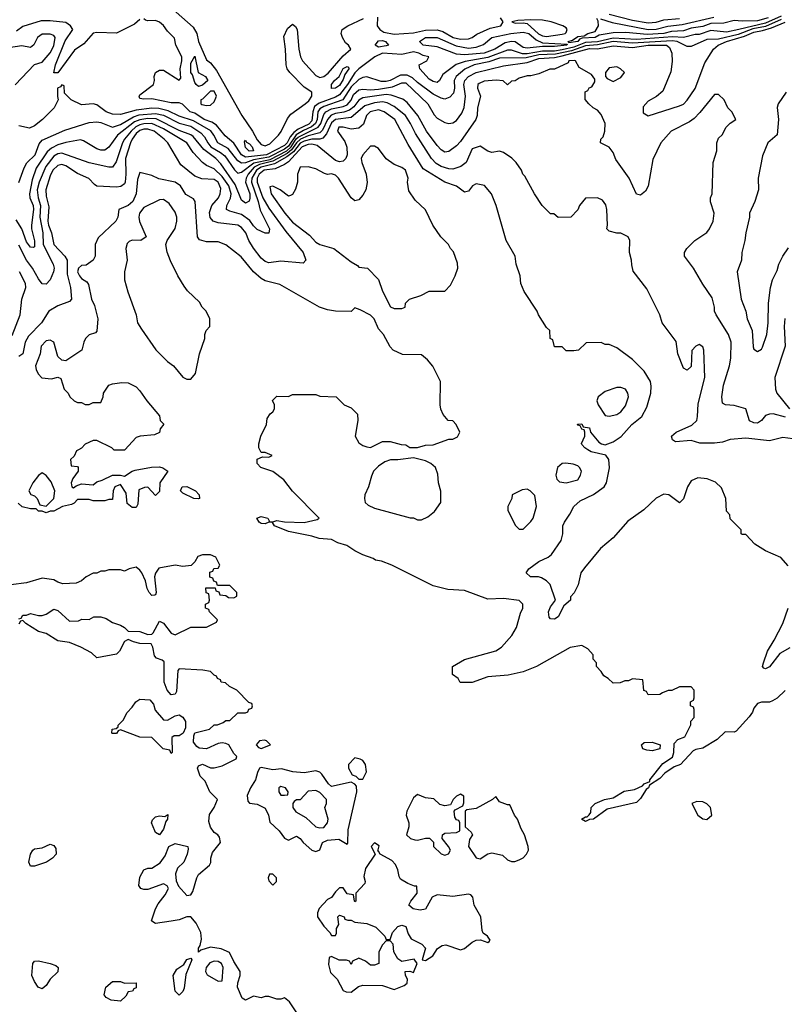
# Model space of a CAD drawing. Header units: inches. Extents: x 2380053 to 2584298, y 380219 to 546618.
# Tile 69 of 256: x 2441135 to 2445046, y 457162 to 462201. Entities that reach past the tile are written whole.
import ezdxf

# ---------------------------------------------------------------- set-up
doc = ezdxf.new("R2010")
doc.units = ezdxf.units.IN
doc.header["$MEASUREMENT"] = 0
doc.layers.add('C4445', color=7, linetype='Continuous')
doc.layers.add('C4446', color=7, linetype='Continuous')

msp = doc.modelspace()

# ---------------------------------------------------------------- linework, layer by layer
at = {"layer": 'C4445', "color": 2}
for points, elevation in [([(2441435.4, 460000), (2441425.4, 459994.6), (2441412.7, 459967.3), (2441394, 459950), (2441398, 459918), (2441430, 459914), (2441434, 459910), (2441434, 459890), (2441406.4, 459853.6), (2441398, 459830), (2441402, 459810), (2441410, 459804.7), (2441424, 459816), (2441450, 459826), (2441510, 459821), (2441530, 459836), (2441556.5, 459843.5), (2441610, 459870.7), (2441650.6, 459870.6), (2441670, 459864.7), (2441709.5, 459890.5), (2441724.8, 459895.2), (2441809.6, 459910.4), (2441850, 459913), (2441867.3, 459907.3), (2441892, 459890), (2441852, 459830), (2441850, 459786), (2441830, 459766), (2441790, 459808), (2441772.7, 459807.3), (2441744.7, 459795.3), (2441739.3, 459720.7), (2441730, 459704), (2441710, 459705.2), (2441685.1, 459725.1), (2441678.6, 459778.6), (2441650, 459822), (2441622, 459810), (2441612, 459790), (2441610, 459746), (2441590, 459746), (2441570, 459738), (2441510, 459738), (2441490, 459746), (2441430, 459746), (2441412.7, 459727.3), (2441399.6, 459720.4), (2441354, 459710), (2441310, 459686), (2441290, 459686), (2441270, 459678), (2441250, 459686), (2441230, 459686), (2441218, 459698), (2441190, 459698), (2441148, 459708), (2441127.3, 459727.3)], 62), ([(2441671.9, 460000), (2441670, 459998), (2441618, 459998), (2441616, 460000)], 62), ([(2445050, 458768), (2445010, 458728), (2444985.4, 458714.6), (2444970, 458708.7), (2444930, 458708.7), (2444910, 458702), (2444890, 458678), (2444882.8, 458657.2), (2444866.8, 458633.2), (2444799.8, 458560.2), (2444790, 458554), (2444744.4, 458555.6), (2444703.1, 458516.9), (2444630, 458472.3), (2444593.7, 458466.3), (2444580.5, 458459.5), (2444516, 458390), (2444483.4, 458376.6), (2444435.5, 458344.5), (2444410, 458317.2), (2444356, 458284), (2444350.8, 458270), (2444338.8, 458261.2), (2444310, 458215.3), (2444290, 458195.3), (2444139.8, 458160.2), (2444070, 458108.7), (2444050, 458108), (2444030, 458098), (2444008.7, 458110), (2444030, 458122), (2444038, 458122), (2444048.4, 458131.6), (2444056.4, 458143.6), (2444058, 458170), (2444078, 458190), (2444126, 458210), (2444170, 458218), (2444226.8, 458253.2), (2444279.5, 458260.5), (2444320.2, 458279.8), (2444330, 458290.8), (2444358, 458302), (2444359, 458310), (2444425.4, 458394.6), (2444474, 458426), (2444482, 458450), (2444483.2, 458496.8), (2444502, 458518), (2444538, 458530), (2444567.3, 458592.7), (2444568.4, 458611.6), (2444586, 458630), (2444586, 458670), (2444582, 458682), (2444566, 458690), (2444566, 458710), (2444582, 458718), (2444586, 458730), (2444586, 458770), (2444570, 458786), (2444510, 458786), (2444471.6, 458768.4), (2444452.7, 458767.3), (2444423.6, 458756.4), (2444410, 458748), (2444350, 458746), (2444342, 458762), (2444328.4, 458768.4), (2444322, 458822), (2444270, 458828), (2444250, 458818), (2444230, 458818), (2444207.3, 458807.3), (2444170, 458806), (2444146, 458830), (2444123.1, 458843.1), (2444110, 458866), (2444086, 458890), (2444086, 458910), (2444068.4, 458928.4), (2444068, 458950), (2444040.4, 458980.4), (2444010, 458998), (2443950, 458988.7), (2443778, 458890), (2443710, 458862.7), (2443633.7, 458846.3), (2443530, 458837.2), (2443450, 458809), (2443388.4, 458808.4), (2443378, 458830), (2443348.7, 458850), (2443348.7, 458890), (2443410, 458926), (2443570, 458971), (2443599, 458990), (2443653.2, 459050), (2443676, 459090), (2443696.5, 459163.5), (2443708.7, 459190), (2443708.7, 459210), (2443690, 459228.7), (2443610, 459239.3), (2443530, 459236), (2443410, 459279.3), (2443325.6, 459285.6), (2443250, 459304), (2443038, 459410), (2442986, 459430), (2442954.6, 459434.6), (2442943.1, 459443.1), (2442890, 459462), (2442850, 459482), (2442808.7, 459510), (2442762.8, 459522.8), (2442730, 459540.7), (2442666.2, 459546.2), (2442630, 459557.6), (2442510, 459581.6), (2442439, 459610), (2442428.4, 459628.4), (2442410, 459628.7), (2442390, 459621.2), (2442370, 459622.7), (2442359, 459630), (2442348, 459650), (2442370, 459658.4), (2442404.7, 459650), (2442412, 459632), (2442430, 459631.3), (2442450, 459638), (2442490, 459631.8), (2442590, 459628.2), (2442656.4, 459643.6), (2442666, 459650), (2442530, 459788.7), (2442486.3, 459846.3), (2442429.4, 459889.4), (2442368.7, 459910), (2442348.7, 459930), (2442350, 459952), (2442376.4, 459963.6), (2442410, 459962), (2442426, 459970), (2442390, 459986), (2442370, 459986), (2442363, 460000)], 62), ([(2445065.6, 459405.6), (2445029.3, 459449.3), (2444950, 459482), (2444896.4, 459516.4), (2444850, 459566), (2444830, 459566), (2444826, 459570), (2444826, 459590), (2444770, 459646), (2444767.3, 459667.3), (2444750, 459686), (2444748, 459750), (2444725.6, 459805.6), (2444694.8, 459834.8), (2444651.9, 459851.9), (2444603.8, 459856.2), (2444570, 459841.2), (2444550.6, 459810), (2444530, 459748), (2444510.9, 459729.1), (2444455.3, 459770), (2444430, 459772), (2444390, 459752), (2444326.9, 459693.1), (2444245.5, 459634.5), (2444170, 459549), (2444106.2, 459493.8), (2444024.5, 459395.5), (2444006, 459370), (2443991.1, 459308.9), (2443971.6, 459268.4), (2443952.7, 459247.3), (2443952, 459230), (2443918, 459202), (2443890, 459145.2), (2443870, 459133.2), (2443850, 459134), (2443843.6, 459143.6), (2443840.7, 459170), (2443850, 459196), (2443875.3, 459230), (2443848.7, 459310), (2443830, 459328.7), (2443804.7, 459344.7), (2443789.3, 459349.3), (2443748, 459350), (2443726, 459370), (2443739, 459390), (2443790, 459428), (2443838, 459450), (2443855.5, 459464.5), (2443904.1, 459535.9), (2443913.2, 459570), (2443914, 459610), (2443921.2, 459630), (2443949.4, 459670.6), (2443969.2, 459710), (2444001.5, 459738.5), (2444069.7, 459770.4), (2444125.2, 459810), (2444137.2, 459830), (2444152.1, 459907.9), (2444149.3, 459949.3), (2444132.7, 459972.7), (2444058, 459990), (2444042, 460000)], 58), ([(2441130, 459134), (2441142, 459138), (2441150, 459154), (2441170, 459154), (2441190, 459162), (2441230, 459151.3), (2441250, 459151), (2441270, 459158), (2441310, 459184.7), (2441330, 459178), (2441390, 459122), (2441435.3, 459124.7), (2441452.7, 459132.7), (2441490, 459132), (2441514.6, 459145.4), (2441550, 459144.9), (2441577.1, 459137.1), (2441610, 459116), (2441650, 459102.8), (2441670.5, 459090.5), (2441690, 459071), (2441750, 459070.7), (2441790, 459054.8), (2441810, 459056), (2441817, 459063), (2441850, 459122), (2441870, 459112), (2441910, 459062), (2441930, 459052), (2442010, 459091.3), (2442090, 459092), (2442142, 459118), (2442146, 459130), (2442106, 459170), (2442102, 459182), (2442086, 459190), (2442086, 459210), (2442102, 459218), (2442106, 459230), (2442102, 459262), (2442088.4, 459268.4), (2442087.3, 459292.7), (2442134, 459294), (2442138, 459278), (2442152.7, 459272.7), (2442158, 459258), (2442190, 459254), (2442203.6, 459243.6), (2442230, 459242), (2442246, 459250), (2442246, 459270), (2442210, 459306), (2442146, 459306), (2442142, 459322), (2442127.3, 459327.3), (2442122, 459342), (2442107.3, 459347.3), (2442107.3, 459372.7), (2442122, 459378), (2442128.4, 459391.6), (2442150, 459394), (2442158, 459410), (2442138, 459450), (2442110, 459462), (2442070, 459462), (2442046.4, 459453.6), (2442030, 459426), (2442011.6, 459408.4), (2441970, 459402), (2441930, 459408.7), (2441846.8, 459393.2), (2441830, 459368), (2441824.9, 459350), (2441832.7, 459270), (2441830, 459258), (2441824.7, 459255.3), (2441810, 459254), (2441797.2, 459270), (2441787.3, 459290), (2441778, 459330), (2441759.3, 459370), (2441750, 459384), (2441730, 459399), (2441694, 459390), (2441670, 459378), (2441650, 459386), (2441590, 459386), (2441570, 459378), (2441550, 459378), (2441530, 459368), (2441510, 459368), (2441474, 459350), (2441451.6, 459328.4), (2441423.6, 459316.4), (2441354.6, 459314.6), (2441330, 459322), (2441310, 459334), (2441250, 459342), (2441170, 459319), (2441090, 459308.7)], 66), ([(2445074.4, 458985.6), (2445023.1, 458956.9), (2444970, 458889.4), (2444950, 458879), (2444942, 458882), (2444935.3, 458890), (2444939.3, 458910), (2444960.9, 458970), (2444995.3, 459024.7), (2445039.3, 459110), (2445066, 459190)], 58), ([(2442563.1, 457103.1), (2442514.6, 457174.6), (2442490, 457195.3), (2442471, 457189), (2442450, 457189), (2442410, 457202), (2442390, 457202), (2442370, 457195.3), (2442330, 457204), (2442290, 457184), (2442272.7, 457192.7), (2442249.6, 457250), (2442250, 457272), (2442262.7, 457310), (2442262.7, 457330), (2442230, 457381.2), (2442207.3, 457427.3), (2442165.4, 457445.4), (2442110, 457454), (2442061, 457439), (2442048.9, 457428.9), (2442048.9, 457448.9), (2442057.2, 457462.8), (2442064.7, 457495.3), (2442061.2, 457530), (2442038, 457578), (2442010, 457609), (2441990, 457609.3), (2441950, 457595.1), (2441910, 457587.3), (2441830, 457575.3), (2441820.2, 457580.2), (2441809.2, 457590), (2441829.4, 457650.6), (2441843.2, 457676.8), (2441878.6, 457721.4), (2441895.3, 457755.3), (2441888.4, 457768.4), (2441870, 457778), (2441790, 457749), (2441769.1, 457749.1), (2441754.6, 457754.6), (2441744, 457770), (2441750, 457812), (2441769.3, 457850.7), (2441790, 457858), (2441810, 457858), (2441853.2, 457886.8), (2441878, 457922), (2441898, 457970), (2441930, 457984.7), (2441994, 457970), (2441996, 457956), (2441990.8, 457930.8), (2441974.8, 457890), (2441942, 457858), (2441930.9, 457829.1), (2441934.4, 457794.4), (2441946.4, 457766.4), (2441990, 457718), (2442010, 457722), (2442021.2, 457738.8), (2442040.9, 457810), (2442050, 457826), (2442106, 457874), (2442112.3, 457887.7), (2442112.7, 457910), (2442120.9, 457939.1), (2442161.2, 457990), (2442157.2, 458017.2), (2442149.1, 458029.1), (2442130, 458042), (2442110, 458068.7), (2442102, 458098), (2442106.3, 458133.7), (2442128.7, 458170), (2442146, 458210), (2442108, 458250), (2442083.1, 458303.1), (2442058, 458330), (2442044, 458370), (2442050, 458382), (2442070, 458391.3), (2442110, 458372), (2442130, 458372), (2442170, 458382), (2442242, 458418), (2442246, 458430), (2442230, 458446), (2442204, 458490), (2442190, 458497), (2442170, 458500.7), (2442150, 458497), (2442090, 458468.7), (2442053.6, 458473.6), (2442041.2, 458481.2), (2442023.7, 458503.7), (2442024.7, 458535.3), (2442030, 458551), (2442106, 458570), (2442130, 458592), (2442147.3, 458592.7), (2442176.4, 458603.6), (2442190, 458614), (2442210, 458614), (2442250, 458654), (2442290, 458654), (2442302, 458658), (2442307.3, 458672.7), (2442322, 458678), (2442326, 458690), (2442322, 458702), (2442307.3, 458707.3), (2442246, 458770), (2442208.4, 458788.4), (2442187.3, 458807.3), (2442166, 458810), (2442162, 458822), (2442146, 458830), (2442142, 458842), (2442130, 458846), (2442110, 458866), (2442072, 458872), (2441950, 458879), (2441942.8, 458870), (2441936.4, 458763.6), (2441930, 458749.2), (2441910, 458746.6), (2441889.6, 458769.6), (2441873.6, 458810), (2441874, 458914), (2441864, 458924), (2441834, 458934), (2441824.7, 458944.7), (2441815.3, 458990), (2441807.3, 459007.3), (2441749.3, 459009.3), (2441716.5, 459016.5), (2441690, 459028.7), (2441670, 459018), (2441646, 458970), (2441630, 458954), (2441530, 458935.3), (2441501.2, 458961.2), (2441448, 458990), (2441390, 459014), (2441330, 459022.7), (2441270, 459059.5), (2441230, 459069.5), (2441166, 459110), (2441150, 459126), (2441138, 459122), (2441130, 459108)], 66)]:
    msp.add_lwpolyline(points, dxfattribs=dict(at, elevation=elevation))
for points, elevation in [([(2443150, 459959), (2443070, 459949.2), (2443031, 459949), (2443002, 459938), (2442970, 459915.3), (2442944.7, 459890), (2442934.4, 459865.6), (2442918.8, 459810), (2442901, 459770), (2442898, 459750), (2442902, 459730), (2442916.9, 459716.9), (2442950, 459701), (2443131.6, 459651.6), (2443150, 459651.3), (2443170, 459642), (2443190, 459642), (2443223.1, 459656.9), (2443256.5, 459683.5), (2443288.7, 459730), (2443288.4, 459788.4), (2443278, 459830), (2443274.6, 459874.6), (2443262, 459910), (2443238, 459930), (2443210, 459944)], 62), ([(2443928.8, 459931.2), (2443910, 459929.2), (2443886, 459910), (2443878, 459870), (2443882, 459850), (2443896, 459836), (2443930, 459830.8), (2443990, 459846.8), (2444004, 459870), (2444009, 459890), (2443999, 459910), (2443990, 459917.2), (2443966.8, 459926.8)], 62), ([(2441250, 459882), (2441230, 459868), (2441202, 459830), (2441182, 459790), (2441191.6, 459771.6), (2441210, 459764.7), (2441224.7, 459750), (2441238, 459718), (2441270, 459712), (2441308.7, 459750), (2441314, 459790), (2441295.5, 459835.5), (2441270, 459868)], 62), ([(2442050, 459748), (2442026, 459750), (2441970, 459778), (2441958, 459790), (2441966, 459810), (2441990, 459811.3), (2442034, 459790), (2442052, 459770), (2442054, 459750)], 62), ([(2443730, 459798), (2443705.4, 459794.6), (2443654, 459770), (2443652, 459750), (2443632, 459710), (2443632, 459690), (2443670, 459614), (2443690, 459594), (2443710, 459594), (2443750, 459632), (2443762, 459650), (2443779, 459710), (2443770, 459766), (2443746, 459790)], 62), ([(2441890, 458616), (2441930, 458638.8), (2441950, 458644), (2441970, 458631), (2441982, 458610), (2441983.5, 458576.5), (2441970.8, 458549.2), (2441950, 458535.3), (2441924.7, 458535.3), (2441912.7, 458527.3), (2441914, 458450), (2441910, 458446), (2441902, 458462), (2441868.9, 458468.9), (2441810, 458528), (2441750, 458529), (2441650, 458566), (2441638, 458562), (2441630, 458548), (2441610, 458548), (2441606, 458550), (2441608, 458570), (2441627.3, 458572.7), (2441638, 458582), (2441638, 458590), (2441663.1, 458616.9), (2441684.7, 458655.3), (2441710, 458682), (2441728, 458710), (2441750, 458722.8), (2441799.8, 458719.8), (2441818.5, 458698.5), (2441827.7, 458667.7), (2441870, 458618)], 66), ([(2442386.4, 458513.6), (2442362, 458510), (2442344.7, 458490), (2442356.9, 458476.9), (2442370, 458471.3), (2442410, 458486), (2442418, 458490), (2442398, 458510)], 66), ([(2444370, 458459.3), (2444342.5, 458462.5), (2444322, 458470), (2444315.3, 458490), (2444330, 458501), (2444370, 458502.8), (2444410.7, 458490.7), (2444410, 458469)], 62), ([(2442850, 458422.7), (2442816, 458390), (2442816, 458370), (2442836, 458336), (2442854, 458330), (2442870, 458314), (2442890, 458314), (2442909.1, 458350.9), (2442903.7, 458390), (2442890, 458409.2), (2442877.2, 458417.2)], 66), ([(2442370, 458374), (2442362, 458370), (2442350.9, 458349.1), (2442341, 458310), (2442316, 458270), (2442298, 458230), (2442302, 458202), (2442311.1, 458191.1), (2442350, 458186), (2442390, 458166), (2442406.8, 458130), (2442414.4, 458094.4), (2442462.8, 458050), (2442490, 458012), (2442510, 458002), (2442550, 458022), (2442570, 458011.3), (2442584.7, 457990), (2442630, 457950.8), (2442650, 457944), (2442670, 457952), (2442684, 457990), (2442710, 458002), (2442766.8, 458006.8), (2442810, 457982), (2442814, 457986), (2442814.6, 458054.6), (2442859, 458250), (2442858, 458278), (2442848.7, 458288.7), (2442830, 458298), (2442730, 458277), (2442715.1, 458290), (2442680.1, 458340.1), (2442670, 458349.2), (2442650, 458356), (2442590, 458347.3), (2442532.3, 458352.3), (2442473.2, 458366.8), (2442430, 458361.2)], 66), ([(2442470, 458277.2), (2442461, 458270), (2442461, 458250), (2442470, 458232), (2442490, 458232), (2442506, 458234), (2442508, 458250), (2442495.3, 458270)], 70), ([(2442650, 458257), (2442610, 458252.7), (2442570, 458208.7), (2442550, 458208), (2442539.6, 458200.4), (2442532, 458190), (2442531.3, 458170), (2442547.5, 458147.5), (2442598.4, 458118.4), (2442650, 458070.5), (2442670, 458065.7), (2442690, 458067), (2442709.4, 458090), (2442712.3, 458110), (2442695.3, 458170), (2442704, 458190), (2442704, 458210), (2442670, 458246)], 70), ([(2443390, 458238), (2443370, 458228), (2443352, 458210), (2443338, 458182), (2443310, 458178), (2443284, 458184), (2443253.2, 458213.2), (2443210, 458219), (2443170, 458235.3), (2443150, 458218), (2443116, 458150), (2443111.3, 458130), (2443124.7, 458090), (2443124.7, 458070), (2443114, 458030), (2443134, 458010), (2443156.4, 458003.6), (2443170, 458002), (2443210, 458012), (2443231.6, 458011.6), (2443251.6, 457991.6), (2443252, 457970), (2443290, 457931.3), (2443310, 457926), (2443328.4, 457931.6), (2443338, 457950), (2443328, 457970), (2443295.3, 458010), (2443298, 458030), (2443310, 458038), (2443370, 458042), (2443386, 458050), (2443386, 458090), (2443382, 458102), (2443370, 458106), (2443360.4, 458120.4), (2443358, 458150), (2443362, 458158), (2443402, 458178), (2443407.3, 458192.7), (2443407.3, 458227.3)], 66), ([(2443570, 458226), (2443554, 458210), (2443470, 458164), (2443422, 458158), (2443414, 458150), (2443414, 458070), (2443443.6, 458043.6), (2443451.3, 458030), (2443435.3, 458004.7), (2443431, 457970), (2443470, 457911), (2443490, 457906.8), (2443530, 457932), (2443550, 457938), (2443604.7, 457924.7), (2443630, 457902), (2443650, 457892), (2443667.3, 457892.7), (2443690, 457902), (2443710, 457912), (2443728, 457930), (2443738, 457950), (2443735.3, 457970), (2443718, 458030), (2443699.3, 458059.3), (2443681.2, 458110), (2443665.2, 458130), (2443642, 458182), (2443630, 458182), (2443590, 458198)], 66), ([(2444599.6, 458200.4), (2444574, 458190), (2444604.7, 458130), (2444630, 458111), (2444650, 458107.3), (2444676, 458130), (2444668.7, 458170), (2444650, 458188.7), (2444630, 458199)], 66), ([(2441850, 458028.7), (2441830, 458042), (2441826, 458050), (2441809.3, 458090), (2441813.6, 458106.4), (2441830, 458121), (2441850, 458126), (2441876.4, 458123.6), (2441892.7, 458132.7), (2441891.3, 458110), (2441882.8, 458097.2), (2441870, 458058)], 66), ([(2441210, 457869), (2441189.2, 457869.2), (2441181.2, 457890), (2441189.4, 457930.6), (2441202, 457950), (2441210, 457958), (2441250, 457962), (2441290, 457982), (2441310, 457974), (2441319.6, 457959.6), (2441322, 457930), (2441302, 457910), (2441272, 457890)], 66), ([(2442950, 457988), (2442932, 457970), (2442954, 457930), (2442903.4, 457856.6), (2442896, 457816), (2442902, 457790), (2442899.6, 457780.4), (2442854, 457730), (2442854, 457690), (2442850, 457686), (2442848, 457690), (2442842, 457722), (2442810, 457728), (2442790, 457758), (2442770, 457758), (2442750, 457738), (2442730, 457708), (2442710, 457698), (2442667.3, 457652.7), (2442658, 457630), (2442658, 457610), (2442690, 457562), (2442722, 457530), (2442730, 457514), (2442750, 457514), (2442754.6, 457525.4), (2442755.3, 457550), (2442768, 457570), (2442762, 457610), (2442770, 457618), (2442794, 457610), (2442798, 457598), (2442812.7, 457592.7), (2442830, 457592), (2442850, 457582), (2442910, 457576), (2442957.3, 457557.3), (2443002, 457510), (2443010, 457494), (2443030, 457494), (2443042, 457530), (2443070, 457561), (2443090, 457566.8), (2443110, 457561), (2443122.3, 457522.3), (2443136.7, 457496.7), (2443191.3, 457470), (2443211.3, 457450), (2443194, 457390), (2443210, 457386.8), (2443248.7, 457410), (2443272.7, 457447.3), (2443296.5, 457463.5), (2443314, 457466), (2443390, 457441.6), (2443410, 457448), (2443450, 457480.5), (2443470, 457490.7), (2443491.3, 457491.3), (2443530, 457478), (2443537.2, 457482.8), (2443542, 457490), (2443528, 457510), (2443505.6, 457525.6), (2443500.1, 457540.1), (2443494, 457610), (2443459.5, 457670), (2443453.2, 457710), (2443442, 457722), (2443430, 457726), (2443350, 457713.6), (2443270, 457722.7), (2443244.7, 457710), (2443210.4, 457649.6), (2443183.7, 457643.7), (2443148, 457650), (2443126, 457670), (2443135.3, 457690), (2443168.7, 457730), (2443166, 457766), (2443154, 457766), (2443120.4, 457780.4), (2443083.1, 457803.1), (2443075.3, 457815.3), (2443069.3, 457850), (2443058, 457878), (2443038.4, 457898.4), (2442978, 457930), (2442970, 457946), (2442966, 457946), (2442972.9, 457972.9)], 66), ([(2442430, 457828), (2442412.7, 457827.3), (2442406, 457810), (2442410, 457794), (2442430, 457772), (2442448, 457790), (2442448, 457810)], 66), ([(2443030, 457486), (2443010, 457486), (2442990, 457466), (2442972, 457430), (2442971.3, 457370), (2442950, 457362), (2442930, 457362), (2442903.1, 457383.1), (2442870, 457398), (2442838, 457382), (2442830, 457366), (2442822, 457382), (2442807.3, 457387.3), (2442768.7, 457388.7), (2442730, 457406), (2442718, 457402), (2442714, 457366), (2442724.5, 457324.5), (2442758, 457290), (2442790, 457232), (2442805.4, 457225.4), (2442830, 457224.7), (2442867.6, 457252.4), (2442890, 457259.3), (2442990, 457258), (2443050, 457238), (2443101.5, 457258.5), (2443117.2, 457270), (2443119, 457290), (2443108, 457310), (2443106, 457330), (2443130, 457332), (2443150, 457324.7), (2443168, 457370), (2443152.7, 457392.7), (2443090, 457381.2), (2443070, 457394), (2443048, 457430), (2443046, 457470)], 66), ([(2441250, 457242), (2441229.4, 457249.4), (2441210, 457278), (2441197.2, 457310), (2441202, 457370), (2441210, 457382), (2441230, 457384.7), (2441290.9, 457370.9), (2441319.8, 457359.8), (2441330.6, 457350.6), (2441330, 457329), (2441291.3, 457290), (2441270, 457258)], 66), ([(2441950, 457208.7), (2441929.5, 457229.5), (2441919, 457310), (2441938, 457342), (2441973.6, 457366.4), (2441990, 457390.8), (2442010, 457398), (2442016, 457390), (2441985.2, 457314.8), (2441975.5, 457244.5), (2441970, 457228)], 66), ([(2442130, 457383.6), (2442106.6, 457373.4), (2442088, 457350), (2442084.9, 457330), (2442093, 457313), (2442150, 457281), (2442170, 457282), (2442174.7, 457350), (2442166.6, 457370), (2442150, 457381.6)], 70), ([(2441670, 457271), (2441730, 457272), (2441730, 457246), (2441718, 457242), (2441711.6, 457228.4), (2441690, 457226), (2441676.9, 457203.1), (2441650, 457178), (2441603.1, 457183.1), (2441576.4, 457196.4), (2441566, 457210), (2441575.3, 457250), (2441610, 457278.8), (2441650, 457278.8)], 66)]:
    msp.add_lwpolyline(points, close=True, dxfattribs=dict(at, elevation=elevation))
at = {"layer": 'C4446', "color": 2}
for points, elevation in [([(2441905.7, 462265.7), (2442022, 462162), (2442040.9, 462130), (2442049.3, 462089.3), (2442090, 461995.5), (2442110, 461979.3), (2442141.2, 461941.2), (2442270.2, 461710), (2442326, 461630), (2442350, 461586), (2442370, 461562.3), (2442390, 461556), (2442414.5, 461565.5), (2442458, 461610), (2442471.6, 461628.4), (2442504.2, 461695.8), (2442522.3, 461717.8), (2442595.1, 461770), (2442613.7, 461786.3), (2442629.6, 461810), (2442629.4, 461830), (2442590, 461856.2), (2442516.9, 461930), (2442503.1, 461950), (2442497.3, 461970), (2442494.7, 462050), (2442485.1, 462114.9), (2442504.8, 462155.2), (2442530, 462178), (2442546.4, 462166.4), (2442554, 462150), (2442562, 462050), (2442571.7, 462010), (2442581.7, 461990), (2442650, 461914.9), (2442670, 461904.4), (2442690, 461910.3), (2442712.7, 461927.3), (2442790, 462016.3), (2442829.3, 462050), (2442817.2, 462070), (2442802, 462082), (2442786.6, 462110), (2442779.3, 462130), (2442784, 462150), (2442813.2, 462170), (2442893.1, 462206.9)], 38), ([(2445030, 462218.4), (2444950, 462183.3), (2444813.4, 462150), (2444750, 462137.7), (2444670, 462145), (2444610, 462125.5), (2444590, 462125.3), (2444530.9, 462109.1), (2444473.8, 462113.8), (2444290, 462099.7), (2444170, 462106.8), (2444090, 462088.3), (2444030, 462083.8), (2443970, 462060.9), (2443910, 462046.5), (2443870, 462039.9), (2443810, 462039.7), (2443730, 462026.3), (2443706.5, 462026.5), (2443650, 462044.2), (2443630, 462045), (2443530, 462008.2), (2443413.3, 461986.7), (2443368.4, 461971.6), (2443299.2, 461920.8), (2443282, 461890), (2443270, 461879.5), (2443250, 461884.2), (2443230, 461896.2), (2443181.2, 461950), (2443178, 461970), (2443218, 461990), (2443228, 462010), (2443198, 462018), (2443177.2, 462030), (2443150, 462035.8), (2443090, 462023.1), (2442990, 462029.8), (2442951.7, 462010), (2442870, 461949.8), (2442850, 461928.5), (2442812.2, 461870), (2442770, 461816.8), (2442750, 461804.5), (2442666.9, 461773.1), (2442643.4, 461756.7), (2442634.8, 461730), (2442630, 461683.8), (2442613.2, 461666.8), (2442559.8, 461640.2), (2442537, 461623), (2442518.2, 461601.8), (2442502.4, 461570), (2442490, 461556.3), (2442397.6, 461510), (2442290, 461496.8), (2442268.8, 461508.8), (2442230, 461568.3), (2442186, 461606), (2442141.3, 461661.3), (2442117.2, 461677.2), (2442078.4, 461690), (2442030, 461722), (2442006.6, 461730), (2441967.9, 461767.9), (2441950, 461775.1), (2441910, 461775.1), (2441810, 461795.1), (2441770, 461794), (2441750, 461798), (2441745.2, 461810), (2441750, 461816), (2441819, 461870), (2441824, 461890), (2441822, 461910), (2441828.7, 461930), (2441850, 461942), (2441870, 461942), (2441950, 461891), (2441958.4, 461901.6), (2441955.4, 461950), (2441964.7, 461990), (2441964, 462010), (2441933.6, 462070), (2441926, 462106), (2441890, 462142.7), (2441870, 462171.5), (2441850, 462187.6), (2441830, 462196.2), (2441790, 462195.3), (2441778, 462198), (2441770, 462206)], 38), ([(2442965.7, 462214.3), (2442962.6, 462170), (2442976.4, 462150), (2442997.2, 462137.2), (2443050, 462126.9), (2443150, 462133.7), (2443210, 462147), (2443270, 462148.4), (2443300.2, 462140.2), (2443353, 462110), (2443390, 462101.5), (2443430, 462102.8), (2443450, 462108.9), (2443473.9, 462126.1), (2443542.2, 462157.8), (2443595.3, 462170), (2443608.7, 462190), (2443594, 462210)], 38), ([(2444106, 462206), (2444166.3, 462186.3), (2444350, 462150.2), (2444390, 462152.2), (2444450, 462168.5), (2444523.4, 462176.6), (2444686.3, 462213.7)], 34), ([(2444150, 462228.4), (2444270, 462198.5), (2444350, 462184.6), (2444390, 462187.8), (2444430, 462200.7), (2444510, 462206.4)], 38), ([(2441750, 462202), (2441721.4, 462178.6), (2441630, 462131.3), (2441530, 462135.1), (2441510, 462131.1), (2441462.4, 462077.6), (2441414.6, 462045.4), (2441329.3, 461929.3), (2441309.5, 461929.5), (2441318, 461970), (2441367.4, 462092.6), (2441405.6, 462150), (2441395.1, 462170), (2441370, 462186.6), (2441290, 462195.1), (2441244.9, 462195.1), (2441150, 462165.6), (2441117.8, 462142.2)], 38), ([(2445030, 462201), (2444950, 462166.6), (2444886, 462154), (2444810, 462125.8), (2444710, 462102), (2444650, 462099.7), (2444570, 462064.2), (2444550, 462064.2), (2444498, 462090), (2444472.9, 462092.9), (2444270, 462080.6), (2444170, 462088.9), (2444090, 462072), (2444030, 462067.4), (2443958, 462042), (2443875.1, 462024.9), (2443790, 462020.9), (2443725.2, 462005.2), (2443590, 462004), (2443534.2, 461985.8), (2443460.5, 461970), (2443411.8, 461948.2), (2443367.2, 461910), (2443357.4, 461890), (2443358.7, 461850), (2443354.6, 461825.4), (2443335.8, 461804.2), (2443310, 461794.5), (2443290, 461798.7), (2443250, 461820.5), (2443170, 461878.9), (2443143.9, 461903.9), (2443117.6, 461917.6), (2443083, 461917), (2443030, 461889), (2443010, 461883.7), (2442984.2, 461884.2), (2442910, 461909.2), (2442890, 461904.5), (2442870, 461894.7), (2442830, 461857.7), (2442787.2, 461790), (2442690, 461757.4), (2442670, 461744.8), (2442659.8, 461730), (2442656.6, 461690), (2442648.1, 461670), (2442627.5, 461652.5), (2442586, 461634), (2442549.2, 461610.8), (2442510, 461553.4), (2442490, 461537.8), (2442410, 461496.7), (2442330, 461484.4), (2442290, 461469.1), (2442270, 461466.8), (2442250, 461479.1), (2442200.8, 461540.8), (2442148.2, 461570), (2442128.6, 461610), (2442112.3, 461632.3), (2442023.5, 461683.5), (2441950, 461707.9), (2441894.8, 461734.8), (2441847.2, 461747.1), (2441810, 461747.7), (2441730, 461738.2), (2441650, 461716.3), (2441610, 461717.6), (2441577.2, 461730), (2441530, 461764.5), (2441510, 461769.5), (2441450, 461765.2), (2441398, 461790), (2441364, 461824), (2441362, 461862), (2441350, 461868), (2441343.5, 461856.5), (2441328.4, 461850), (2441327.3, 461807.3), (2441331.3, 461790), (2441311, 461750), (2441251.3, 461690), (2441210, 461657.2), (2441185.2, 461645.2), (2441130, 461658)], 42), ([(2441130, 461368), (2441157.6, 461442.4), (2441171.8, 461468.2), (2441213.7, 461510), (2441234.3, 461565.7), (2441250, 461585.1), (2441365.3, 461634.7), (2441490, 461674.7), (2441530, 461677.4), (2441550, 461674), (2441610, 461651.1), (2441650, 461663.9), (2441716.4, 461703.6), (2441746.5, 461713.5), (2441830, 461720.8), (2441870, 461711.4), (2441950, 461670.7), (2442010, 461655.3), (2442061, 461621), (2442080.9, 461600.9), (2442096.4, 461570), (2442112.4, 461550), (2442161.4, 461521.4), (2442183.3, 461503.3), (2442232.7, 461432.7), (2442250, 461415.6), (2442270, 461421.1), (2442332.3, 461467.7), (2442415.4, 461484.6), (2442500.6, 461530), (2442523.2, 461550), (2442549.1, 461590.9), (2442560.1, 461600), (2442662, 461650), (2442674.6, 461670), (2442690, 461715.6), (2442701.1, 461730), (2442730, 461744.7), (2442790, 461756.2), (2442810, 461765.3), (2442830, 461789.7), (2442842.7, 461817.3), (2442870, 461841.5), (2442890, 461845.3), (2442930, 461841.8), (2442970, 461844.8), (2443042.2, 461857.8), (2443090, 461878.3), (2443110, 461876.9), (2443222, 461770), (2443254.2, 461714.2), (2443270, 461697.2), (2443310, 461675.1), (2443330, 461669.4), (2443350, 461672.3), (2443370, 461685.2), (2443396.9, 461723.1), (2443409, 461751), (2443416.1, 461810), (2443406.5, 461870), (2443411.7, 461890), (2443430.4, 461910), (2443470, 461930.9), (2443610, 461964.7), (2443730, 461981.4), (2443790, 462003), (2443870, 462007.5), (2443910, 462015.2), (2444050, 462053.9), (2444090, 462052), (2444170, 462067), (2444270, 462059.3), (2444350, 462070.3), (2444444, 462070), (2444458.4, 462058.4), (2444471.5, 462030), (2444473.1, 461986.9), (2444465.8, 461934.2), (2444424.1, 461835.9), (2444392.5, 461807.5), (2444350, 461784.7), (2444324.7, 461755.3), (2444324.7, 461724.7), (2444350, 461708.7), (2444510, 461759.3), (2444530, 461769.3), (2444550, 461789.2), (2444590, 461848.7), (2444640.3, 461979.7), (2444683.8, 462050), (2444708.4, 462070), (2444750.3, 462090), (2444843.1, 462116.9), (2444890, 462137.1), (2444935.2, 462144.8), (2444980.4, 462159.6), (2445050, 462188.7)], 46), ([(2444963, 462210), (2444910, 462195.1), (2444830, 462193.3), (2444790, 462197.4), (2444736.4, 462183.6), (2444670, 462180.9), (2444630, 462166), (2444570, 462157.7), (2444530, 462143.1), (2444470, 462139.8), (2444430, 462129.9), (2444345, 462125), (2444235.8, 462135.8), (2444170, 462133), (2444098.4, 462121.6), (2444078.8, 462110), (2444013, 462107), (2443999.1, 462100.9), (2443990, 462088.7), (2443943.2, 462083.2), (2443941.2, 462090), (2443963.3, 462096.7), (2443990, 462115.3), (2444022, 462118), (2444042, 462130), (2444079.4, 462140.6), (2444095.6, 462170), (2444094, 462194), (2444086.8, 462206.8)], 34), ([(2441112.1, 461867.9), (2441210, 461972), (2441250, 461982.8), (2441290, 462030.6), (2441310, 462067.7), (2441316.2, 462110), (2441310, 462119.3), (2441290, 462127.3), (2441250, 462127), (2441224.9, 462110), (2441207.3, 462072.7), (2441190, 462059), (2441146.3, 462066.3), (2441030, 462049.5)], 42), ([(2445052.8, 460167.2), (2444990, 460183.6), (2444970, 460182.9), (2444950, 460174.5), (2444930.2, 460149.8), (2444910, 460136.3), (2444890, 460137.4), (2444868.5, 460148.4), (2444848.9, 460208.9), (2444790, 460226), (2444746, 460230), (2444730, 460238), (2444726, 460270), (2444736, 460330), (2444766, 460430), (2444772.1, 460467.9), (2444775.1, 460550), (2444760.9, 460590), (2444697.2, 460690), (2444689.2, 460710), (2444689, 460730), (2444678, 460778), (2444630, 460848), (2444582, 460930), (2444535.3, 460990), (2444535.3, 461010), (2444548, 461030), (2444588, 461070), (2444650, 461111.3), (2444664, 461130), (2444682, 461170), (2444688, 461210), (2444668.9, 461268.9), (2444668, 461290), (2444678, 461310), (2444682, 461470), (2444702, 461530), (2444702, 461570), (2444710, 461594), (2444728.4, 461611.6), (2444748.9, 461651.1), (2444768.9, 461671.1), (2444798, 461690), (2444778, 461730), (2444758, 461750), (2444738, 461790), (2444710, 461818), (2444690, 461818), (2444614.9, 461725.1), (2444584.4, 461695.6), (2444561.6, 461678.4), (2444466.8, 461630), (2444414, 461570), (2444374.4, 461485.6), (2444350.6, 461349.4), (2444336.8, 461323.2), (2444310, 461302), (2444290, 461308.7), (2444252.7, 461390), (2444185.1, 461485.1), (2444170, 461522), (2444150, 461548.7), (2444106, 461570), (2444108, 461590), (2444119, 461601), (2444129, 461631), (2444129.2, 461670), (2444110, 461715.3), (2444090, 461738), (2444069.1, 461749.1), (2444046, 461770), (2444027.3, 461792.7), (2444028.4, 461831.6), (2444042, 461838), (2444047.3, 461852.7), (2444062, 461858), (2444076.4, 461883.6), (2444076.4, 461896.4), (2444060.4, 461920.4), (2443996.4, 461956.4), (2443978, 461990), (2443972.1, 461992.1), (2443944.7, 461990), (2443939.8, 461980.2), (2443870, 461948), (2443847.3, 461947.3), (2443790, 461924), (2443750, 461914), (2443730, 461914), (2443690, 461902), (2443670, 461888), (2443650, 461886), (2443630, 461868), (2443607.3, 461887.3), (2443572, 461892), (2443510, 461886.6), (2443485.1, 461874.9), (2443478.8, 461870), (2443477.3, 461850), (2443491.3, 461810), (2443477.3, 461750), (2443475.5, 461710), (2443468.4, 461690), (2443390, 461578), (2443370, 461555.1), (2443330, 461526), (2443310, 461523.7), (2443290, 461535.1), (2443270, 461557), (2443216.3, 461630), (2443170.8, 461710.8), (2443117.4, 461777.4), (2443094.5, 461794.5), (2443034.3, 461814.3), (2443010, 461817.4), (2442890, 461800.9), (2442870, 461789.7), (2442844.6, 461755.4), (2442822.6, 461737.4), (2442792.7, 461727.3), (2442750, 461721.3), (2442728.6, 461711.4), (2442710.1, 461689.9), (2442683.8, 461636.2), (2442670, 461621.8), (2442610, 461605.8), (2442570.4, 461589.6), (2442550, 461570.4), (2442525.3, 461534.7), (2442503.1, 461516.9), (2442430, 461476.8), (2442360.7, 461459.3), (2442334.5, 461445.5), (2442302.7, 461410), (2442292.5, 461390), (2442290.2, 461370), (2442311.8, 461310), (2442312.4, 461287.6), (2442308, 461272), (2442290, 461262.7), (2442270, 461278), (2442236.8, 461356.8), (2442164, 461464), (2442138, 461490), (2442076.6, 461536.6), (2442022.6, 461602.6), (2442010, 461612.1), (2441950, 461634.4), (2441833.2, 461693.2), (2441790, 461695.3), (2441750, 461689.2), (2441722.7, 461677.3), (2441635.3, 461610), (2441590, 461549.3), (2441570, 461532.7), (2441550, 461532.7), (2441530, 461539.3), (2441461.2, 461581.2), (2441445.2, 461585.2), (2441370, 461572.4), (2441330, 461560.9), (2441296.6, 461543.4), (2441275.5, 461524.5), (2441219.1, 461440.9), (2441198.4, 461381.6), (2441184.4, 461310), (2441186.7, 461290), (2441203.9, 461250), (2441206, 461230), (2441194.6, 461150), (2441195.3, 461130), (2441210.2, 461069.8), (2441210, 461038), (2441204.7, 461035.3), (2441190, 461037), (2441170, 461063.7), (2441146, 461130), (2441116.3, 461176.3)], 50), ([(2445055.3, 461830), (2445015.3, 461770), (2445009.3, 461750.7), (2445016, 461690), (2445009, 461611), (2444962, 461570), (2444935.5, 461504.5), (2444913.2, 461390), (2444914, 461330), (2444895.3, 461270), (2444869.1, 461210.9), (2444868.7, 461190), (2444849.3, 461110.7), (2444845.2, 461070), (2444828.7, 461010), (2444828, 460970), (2444806, 460910), (2444825.2, 460770), (2444849.1, 460709.1), (2444857.2, 460670), (2444882.7, 460610), (2444886.6, 460526.6), (2444890, 460515.3), (2444910, 460502), (2444930, 460514), (2444935.6, 460524.4), (2444956.3, 460590), (2444964, 460650), (2444965.5, 460750), (2444976.3, 460830), (2444986.8, 460870), (2445010, 460918), (2445018.8, 460950), (2445038.8, 460990), (2445067.5, 461032.5)], 46), ([(2445090, 460055.1), (2445038, 460062), (2444970, 460045.2), (2444850, 460058.5), (2444770, 460052.3), (2444730, 460038), (2444690, 460033), (2444614.2, 460034.2), (2444570, 460046.6), (2444490, 460040.9), (2444474, 460050), (2444469.3, 460070), (2444492.7, 460090), (2444573.5, 460126.5), (2444598, 460150), (2444602.9, 460170), (2444605.8, 460234.2), (2444639.3, 460370), (2444635.3, 460510), (2444630, 460526), (2444610, 460538), (2444594, 460530), (2444572.7, 460507.3), (2444570, 460426), (2444550, 460408), (2444530, 460418), (2444501.2, 460490), (2444493.6, 460553.6), (2444422, 460650), (2444408.7, 460690), (2444343.1, 460823.1), (2444273.6, 460913.6), (2444265.6, 460945.6), (2444265.2, 460970), (2444254, 461010), (2444255.3, 461070), (2444248, 461090), (2444210, 461108.7), (2444190, 461108.7), (2444150, 461118), (2444138, 461130), (2444142, 461150), (2444139, 461230), (2444132.9, 461252.9), (2444116.5, 461276.5), (2444090, 461288.7), (2444030, 461288), (2443998, 461250), (2443990, 461228), (2443954, 461190), (2443890, 461188), (2443867.3, 461207.3), (2443850, 461208), (2443808, 461250), (2443769.1, 461309.1), (2443719.3, 461399.3), (2443709, 461410), (2443702, 461430), (2443675.3, 461470), (2443652.9, 461492.9), (2443610, 461522), (2443590, 461528), (2443550, 461522), (2443530, 461528.7), (2443490, 461554), (2443450, 461539.3), (2443419.1, 461470), (2443391, 461450), (2443350, 461436.2), (2443330, 461437.6), (2443290, 461449.7), (2443264.7, 461464.7), (2443241.3, 461490), (2443159, 461619), (2443134.3, 461670), (2443107.8, 461710), (2443050, 461756.9), (2443014.6, 461774.6), (2442990, 461780.3), (2442950, 461774.6), (2442900.3, 461759.7), (2442830, 461699.7), (2442750, 461690.6), (2442730, 461673.1), (2442703.6, 461616.4), (2442685.5, 461594.5), (2442670.2, 461589.8), (2442630, 461589.3), (2442590, 461579.4), (2442570, 461568.6), (2442534.8, 461525.2), (2442501.7, 461498.3), (2442437.4, 461462.6), (2442370, 461445.7), (2442346.3, 461430), (2442322.3, 461390), (2442320.5, 461370), (2442355.2, 461270), (2442365.2, 461225.3), (2442413.4, 461130), (2442410, 461108), (2442390, 461109), (2442350, 461126.6), (2442330, 461146.6), (2442312.8, 461172.8), (2442270, 461204), (2442210, 461220.7), (2442193.2, 461230), (2442194.5, 461250), (2442212.9, 461287.1), (2442215.8, 461310), (2442205, 461350), (2442170, 461398.7), (2442130, 461436.9), (2442090, 461455.1), (2442069.8, 461469.8), (2442021.7, 461521.7), (2441990, 461571.2), (2441870, 461642.5), (2441809.9, 461669.9), (2441770, 461668.5), (2441750, 461663.2), (2441728, 461652), (2441704.1, 461630), (2441671.2, 461590), (2441660.8, 461570), (2441627.3, 461472.7), (2441610, 461446.6), (2441590, 461446.6), (2441490, 461467.8), (2441350, 461517.7), (2441330, 461514.7), (2441310, 461502), (2441268, 461450), (2441234.4, 461370), (2441224.7, 461330), (2441229.2, 461290), (2441241.6, 461250), (2441238.2, 461190), (2441253.8, 461110), (2441254.7, 461050), (2441305.5, 460950), (2441310.4, 460930), (2441307.7, 460910), (2441290.5, 460869.5), (2441270, 460848), (2441250, 460848.7), (2441230, 460874), (2441199.5, 460930), (2441170, 460969.4), (2441130, 461047.6)], 54), ([(2444042, 460000), (2444026, 460010), (2444010, 460026), (2444008.4, 460031.6), (2444026, 460070), (2444026, 460090), (2444022, 460102), (2444010, 460106), (2444002, 460122), (2443990, 460126), (2443988.4, 460131.6), (2444010, 460132), (2444018, 460118), (2444050, 460112), (2444054, 460090), (2444098, 460038), (2444110.9, 460030.9), (2444130, 460024.7), (2444170, 460040.7), (2444212.4, 460067.6), (2444266, 460130), (2444317.2, 460170), (2444342.5, 460217.5), (2444362.7, 460290), (2444365.6, 460325.6), (2444361.2, 460350), (2444330, 460402), (2444270, 460462), (2444190, 460522), (2444150, 460538), (2444130, 460538), (2444110, 460548), (2444032.7, 460547.3), (2443994, 460510), (2443970, 460506), (2443930, 460506), (2443910, 460526), (2443870, 460526), (2443862, 460562), (2443848, 460570), (2443846, 460610), (2443830, 460626), (2443788.7, 460690), (2443782, 460710), (2443715.3, 460810), (2443698, 460850), (2443695.3, 460890), (2443675.3, 460950), (2443669, 460990), (2443624, 461070), (2443572.7, 461250), (2443549, 461310), (2443511.7, 461351.7), (2443470, 461360.9), (2443451, 461350), (2443430, 461324), (2443410, 461319), (2443369.5, 461349.5), (2443309.7, 461369.7), (2443198, 461438), (2443122.3, 461562.3), (2443053.6, 461690), (2442999.5, 461730), (2442970, 461739.7), (2442928.4, 461730), (2442908.8, 461710), (2442893.3, 461666.7), (2442870, 461645.6), (2442830, 461640.7), (2442790, 461651.3), (2442767.7, 461650), (2442760.7, 461630), (2442797.3, 461577.3), (2442808.5, 461548.5), (2442810.3, 461509.7), (2442803, 461490), (2442790, 461477), (2442770, 461473.6), (2442750, 461480.5), (2442656.7, 461556.7), (2442630, 461563.4), (2442610, 461561.3), (2442580.2, 461550), (2442510, 461474.2), (2442490, 461459.2), (2442442.1, 461437.9), (2442384.6, 461430), (2442359.7, 461410), (2442350.2, 461390), (2442350.2, 461370), (2442378.5, 461290), (2442410, 461237), (2442496.4, 461116.4), (2442584, 461010), (2442598, 460970), (2442585.4, 460954.6), (2442470, 460964.5), (2442410, 460957), (2442390, 460963.7), (2442370, 460980.9), (2442330, 461032), (2442306.3, 461070), (2442290.7, 461110.7), (2442270, 461136.9), (2442250, 461149.6), (2442150, 461160.5), (2442123.7, 461170), (2442108.5, 461188.5), (2442105.6, 461214.4), (2442117.6, 461250), (2442151.5, 461290), (2442160.5, 461310), (2442163.6, 461336.4), (2442150, 461369.5), (2442130, 461383), (2442066.2, 461386.2), (2442030, 461400.9), (2441958.3, 461458.3), (2441892, 461570), (2441874.5, 461590), (2441822.9, 461630), (2441790, 461640.7), (2441770, 461639.8), (2441750, 461633.2), (2441730, 461617.6), (2441709.3, 461590), (2441700.7, 461570), (2441676.5, 461490), (2441677.7, 461410), (2441673.7, 461370), (2441670, 461361.2), (2441652.1, 461347.9), (2441630, 461344.5), (2441529.6, 461349.6), (2441517, 461357), (2441487.8, 461387.8), (2441430, 461413.6), (2441370, 461453.3), (2441350, 461460.5), (2441330, 461454.7), (2441304.6, 461430), (2441290, 461401.2), (2441267.9, 461330), (2441270, 461298), (2441283.7, 461243.7), (2441279.2, 461170), (2441282, 461150), (2441298, 461110), (2441308.7, 461050), (2441366, 460990), (2441377.6, 460970), (2441377.7, 460897.8), (2441394.6, 460830), (2441398.8, 460770), (2441390, 460759), (2441330, 460736.9), (2441284.4, 460710), (2441246.4, 460650), (2441179.5, 460580.5), (2441162.8, 460550), (2441150.7, 460490), (2441130, 460478)], 58), ([(2442363, 460000), (2442358, 460010), (2442358, 460030), (2442368, 460070), (2442398, 460130), (2442400.4, 460159.6), (2442416.4, 460183.6), (2442430, 460194), (2442438, 460210), (2442438, 460230), (2442428.4, 460251.6), (2442450, 460274), (2442510, 460272), (2442530, 460282), (2442650, 460282), (2442670, 460274), (2442754, 460270), (2442794, 460230), (2442830, 460214), (2442862, 460182), (2442864.7, 460150), (2442851, 460070), (2442870, 460036), (2442890, 460021), (2442910, 460014.8), (2442930, 460011.3), (2442990, 460042), (2443030, 460042), (2443086.4, 460026.4), (2443110, 460024.7), (2443130, 460011.3), (2443170, 460011), (2443210, 460022.8), (2443250, 460024.7), (2443330, 460054), (2443350, 460054), (2443374.6, 460065.4), (2443386, 460090), (2443368, 460130), (2443350, 460148), (2443326, 460150), (2443300.4, 460180.4), (2443288.4, 460208.4), (2443286, 460230), (2443288, 460350), (2443248.4, 460428.4), (2443220.4, 460460.4), (2443190, 460486), (2443092.7, 460487.3), (2443046, 460510), (2443030, 460526), (2442995.3, 460590), (2442970, 460618), (2442948, 460670), (2442930, 460688), (2442876.4, 460716.4), (2442850, 460726), (2442830, 460708), (2442751.1, 460708.9), (2442710, 460715.3), (2442668, 460730), (2442466.3, 460846.3), (2442390, 460865.1), (2442370, 460876.2), (2442331.1, 460911.1), (2442267.2, 460987.2), (2442189.4, 461049.4), (2442150, 461064), (2442090, 461064), (2442054.6, 461074.6), (2442044, 461090), (2442032.3, 461270), (2442023.7, 461283.7), (2441985.4, 461305.4), (2441957, 461350), (2441930, 461369.6), (2441846.6, 461386.6), (2441810, 461404), (2441750, 461418), (2441737.3, 461382.7), (2441730.4, 461310), (2441713, 461270), (2441690, 461249.3), (2441642, 461230), (2441636, 461190), (2441626, 461170), (2441536, 461084), (2441521, 461050), (2441521, 460990), (2441511.3, 460970), (2441474.8, 460945.2), (2441450, 460942.7), (2441434.8, 460930), (2441430.8, 460910), (2441440.7, 460890), (2441450, 460876), (2441478.8, 460858.8), (2441486.4, 460846.4), (2441502, 460770), (2441518, 460738), (2441534, 460670), (2441530, 460606), (2441522, 460598), (2441490, 460588), (2441472, 460570), (2441462, 460550), (2441452, 460510), (2441370, 460455.3), (2441350, 460458), (2441330, 460478), (2441308.7, 460550), (2441290, 460561.2), (2441270, 460557), (2441244.4, 460530), (2441239.3, 460490), (2441215.5, 460430), (2441218, 460410), (2441228.5, 460388.5), (2441248, 460368), (2441297.2, 460362.8), (2441330, 460371.3), (2441344.7, 460364.7), (2441362, 460310), (2441382, 460290), (2441391.6, 460271.6), (2441414, 460250), (2441430, 460242), (2441450, 460242), (2441470, 460232), (2441490, 460232), (2441510, 460242), (2441550, 460242), (2441562, 460270), (2441564, 460290), (2441590, 460331), (2441610, 460338), (2441656.4, 460343.6), (2441690, 460342), (2441730, 460322), (2441750, 460302), (2441784.7, 460250), (2441850, 460174), (2441854, 460150), (2441871.6, 460131.6), (2441852.7, 460107.3), (2441850, 460088), (2441823.6, 460076.4), (2441751.1, 460068.9), (2441730, 460062), (2441671.9, 460000)], 62), ([(2441095.5, 460584.5), (2441137.6, 460690), (2441146, 460770), (2441165.4, 460830), (2441164.7, 460850), (2441133.3, 460910)], 58), ([(2445048.7, 460671.3), (2445045.3, 460630), (2445050.3, 460529.7), (2444998, 460370), (2445002, 460310), (2445007.7, 460290), (2445073.4, 460210)], 50), ([(2441616, 460000), (2441606, 460010), (2441530, 460048), (2441510, 460048), (2441470, 460028), (2441450, 460008), (2441435.4, 460000)], 62)]:
    msp.add_lwpolyline(points, dxfattribs=dict(at, elevation=elevation))
for points, elevation in [([(2443750, 462199.7), (2443683.4, 462196.6), (2443652, 462190), (2443670, 462182.8), (2443710, 462184.4), (2443730, 462180.5), (2443789.2, 462129.2), (2443810, 462117.8), (2443830, 462114.8), (2443910, 462126), (2443925.2, 462130), (2443930, 462136), (2443936.2, 462150), (2443930, 462159.3), (2443914, 462170), (2443854, 462190), (2443810, 462197.6)], 38), ([(2443870, 462063.5), (2443810, 462063.7), (2443730, 462054.3), (2443710, 462058.9), (2443670, 462087.1), (2443650, 462089.8), (2443617.5, 462082.5), (2443564.9, 462050), (2443510, 462029.9), (2443410, 462021.5), (2443370, 462024.7), (2443270, 462061.7), (2443199, 462070), (2443179.3, 462090), (2443210, 462110.2), (2443270, 462110.2), (2443367.1, 462067.1), (2443430, 462054.6), (2443470, 462060.3), (2443506.6, 462073.4), (2443550, 462110.3), (2443648, 462130), (2443710, 462136.5), (2443739.3, 462130), (2443777.6, 462097.6), (2443810, 462082), (2443935.3, 462075.3), (2443934, 462070)], 34), ([(2442970, 462061), (2442954, 462070), (2442970, 462093.1), (2442990, 462093.8), (2443006, 462090), (2443021, 462070), (2443010, 462067.6)], 34), ([(2442050, 461859.5), (2442038, 461870), (2442030, 461879.3), (2442018, 461918), (2442009.7, 461930), (2442010, 461978), (2442030, 462014.8), (2442046.8, 461930), (2442084.7, 461910), (2442097.3, 461890), (2442070, 461866.6)], 34), ([(2442729.3, 461849.3), (2442729.4, 461870), (2442744.5, 461890), (2442769.7, 461910.3), (2442790, 461950.3), (2442810, 461960.7), (2442817.1, 461957.1), (2442818, 461950), (2442798.8, 461921.2), (2442790, 461894), (2442770, 461864.7), (2442750, 461849.7)], 34), ([(2444190, 461959), (2444150, 461955.3), (2444132, 461930), (2444132, 461910), (2444139.6, 461899.6), (2444170, 461884.7), (2444210, 461904.7), (2444228, 461930), (2444208, 461950)], 50), ([(2442110, 461834.5), (2442070, 461794), (2442061, 461790), (2442061, 461770), (2442066.6, 461766.6), (2442090, 461761.6), (2442110, 461763.8), (2442130, 461780.5), (2442138.6, 461801.4), (2442141, 461810), (2442130, 461834.3)], 38), ([(2442307.8, 461527.8), (2442290, 461546.6), (2442284.1, 461575.9), (2442290, 461584.7), (2442294.4, 461574.4), (2442310, 461565.5), (2442323.8, 461550), (2442330, 461529.8)], 34), ([(2442950, 461554), (2442930, 461554), (2442890.4, 461509.6), (2442881.6, 461490), (2442884.4, 461470), (2442907.4, 461410), (2442913, 461367), (2442904.9, 461330), (2442890, 461302.7), (2442870, 461279), (2442850, 461274), (2442830, 461288.7), (2442766, 461390), (2442750, 461406), (2442730, 461412), (2442710, 461409.2), (2442693.6, 461413.6), (2442650, 461438), (2442610, 461448), (2442570, 461446), (2442556, 461410), (2442556, 461370), (2442546.4, 461333.6), (2442530, 461306), (2442519.6, 461300.4), (2442510, 461298), (2442468, 461330), (2442430, 461348.7), (2442414, 461346), (2442420.7, 461310), (2442490.7, 461210), (2442530, 461165.5), (2442618, 461098), (2442650, 461062.8), (2442670, 461051), (2442742, 461030), (2442830, 460962), (2442863.6, 460943.6), (2442870, 460934), (2442914, 460930), (2442970.9, 460870.9), (2442991.1, 460811.1), (2443031.6, 460731.6), (2443050, 460722), (2443090, 460722), (2443106, 460730), (2443108, 460750), (2443129, 460771), (2443186, 460790), (2443228.9, 460811.1), (2443310, 460812), (2443338, 460842), (2443362, 460890), (2443375.3, 460930), (2443374.6, 460954.6), (2443353.6, 461013.6), (2443338, 461030), (2443328, 461050), (2443289.1, 461089.1), (2443248.7, 461150), (2443210, 461228), (2443158, 461278), (2443125.6, 461325.6), (2443119, 461370), (2443121.2, 461390), (2443109, 461430), (2443090, 461445.2), (2443050, 461459), (2443009.6, 461489.6), (2442970, 461542)], 62), ([(2441870, 461281.2), (2441850, 461279.3), (2441770, 461240.5), (2441747, 461210), (2441743.8, 461190), (2441748, 461168), (2441782, 461090), (2441754, 461070), (2441710, 461073.2), (2441694.4, 461065.6), (2441685.2, 461054.8), (2441677.3, 461030), (2441684, 460970), (2441670.7, 460910), (2441670.8, 460870), (2441687.5, 460807.5), (2441731, 460690), (2441738, 460650), (2441756.9, 460616.9), (2441830.7, 460510.7), (2441890, 460451.3), (2441922, 460430), (2441970, 460372), (2441990, 460362), (2442010, 460362), (2442034, 460390), (2442054, 460490), (2442082, 460570), (2442082, 460590), (2442089.1, 460610.9), (2442108, 460630), (2442108, 460670), (2442088, 460710), (2442068, 460730), (2442054.6, 460754.6), (2441993.6, 460813.6), (2441976.5, 460836.5), (2441944, 460890), (2441906.3, 460966.3), (2441888.9, 461011.1), (2441882, 461050), (2441888.7, 461070), (2441930, 461132), (2441939.3, 461170), (2441939.3, 461190), (2441930, 461215.3), (2441899.5, 461259.5)], 66), ([(2444210, 460319.3), (2444190, 460318), (2444130, 460298), (2444094, 460270), (2444088, 460250), (2444093.4, 460230), (2444130, 460176), (2444150, 460171), (2444190, 460180.7), (2444210, 460194), (2444234.5, 460225.5), (2444249.4, 460270), (2444246, 460290), (2444233.2, 460310)], 62)]:
    msp.add_lwpolyline(points, close=True, dxfattribs=dict(at, elevation=elevation))

doc.saveas('drawing.dxf')
